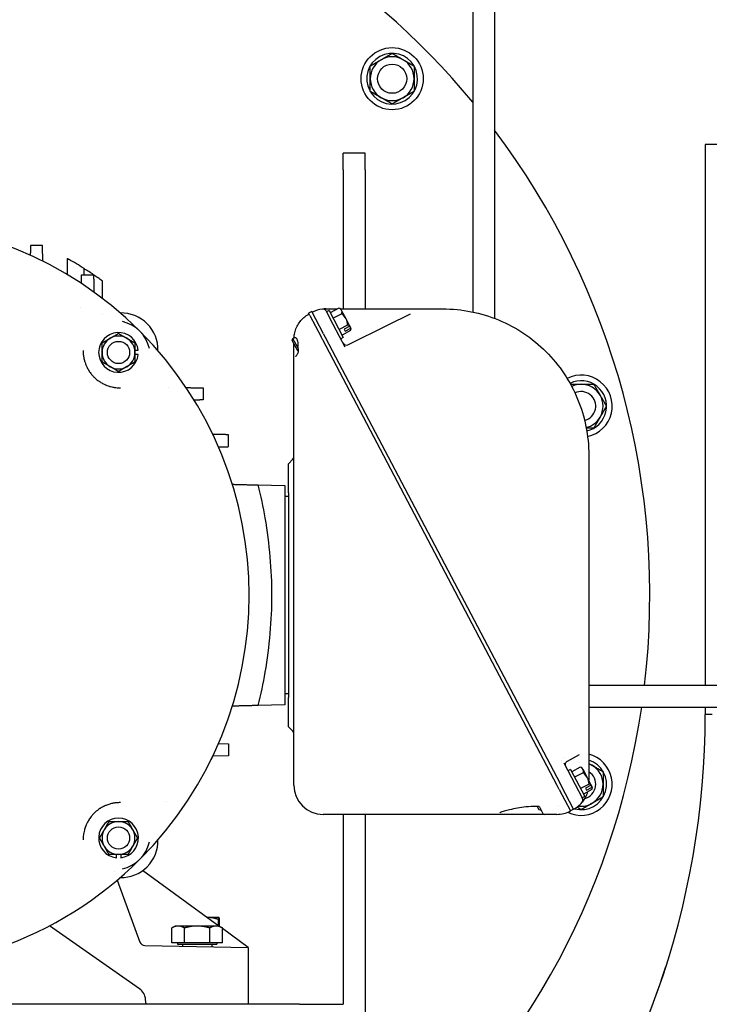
# Model space of a CAD drawing. Header units: inches. Extents: x 18 to 846, y -44 to 561.
# Tile 237 of 256: x 313 to 325, y 137 to 154. Entities that reach past the tile are written whole.
import ezdxf

# ---------------------------------------------------------------- set-up
doc = ezdxf.new("R2010")
doc.units = ezdxf.units.IN
doc.header["$LTSCALE"] = 24
doc.header["$MEASUREMENT"] = 0
doc.layers.add('Visible (ANSI)', color=7, linetype='Continuous', lineweight=30)

msp = doc.modelspace()

# ---------------------------------------------------------------- linework, layer by layer
at = {"layer": 'Visible (ANSI)'}
for p, q in [((320.92543, 155.85344), (320.92543, 149.11587)), ((321.30043, 155.85344), (321.30043, 149.00591)), ((319.16197, 152.90425), (319.17083, 152.90936)), ((319.17724, 152.88762), (319.17279, 152.88504)), ((319.18645, 152.8823), (319.17759, 152.87719)), ((326.80343, 151.97993), (324.90539, 151.97993)), ((324.90539, 151.97993), (324.90539, 142.73081)), ((325.02492, 151.97976), (324.90539, 151.97976)), ((319.08199, 151.83149), (318.70699, 151.83149)), ((318.70699, 151.54688), (318.70699, 151.83149)), ((319.08199, 151.54688), (319.08199, 151.83149)), ((318.70699, 151.54688), (318.70699, 149.16923)), ((319.08199, 151.54688), (319.08199, 149.16923)), ((313.98199, 150.03321), (313.97958, 149.75737)), ((314.27176, 149.75227), (314.2721, 149.85843)), ((314.22999, 149.75227), (314.43399, 149.75227)), ((314.58799, 149.3454), (314.58537, 149.64579)), ((314.21555, 149.20077), (314.21555, 149.20084)), ((318.17085, 149.12402), (318.11554, 149.09492)), ((318.23858, 148.9953), (318.17085, 149.12402)), ((318.41165, 149.16923), (318.60265, 149.16923)), ((318.41406, 149.13424), (318.42249, 149.11823)), ((318.46674, 149.14151), (318.42249, 149.11823)), ((318.42249, 149.11823), (318.53252, 148.90911)), ((318.46674, 149.14151), (318.70888, 148.68133)), ((318.6323, 149.17948), (318.48699, 149.10302)), ((318.60265, 149.16923), (318.61282, 149.16923)), ((318.66079, 149.16923), (320.04525, 149.16923)), ((318.68034, 149.1436), (318.66864, 149.16583)), ((318.75595, 148.9999), (318.68034, 149.1436)), ((320.04525, 149.16923), (320.41165, 149.16923)), ((314.59042, 149.0671), (314.59042, 149.06711)), ((318.13518, 149.05758), (318.11554, 149.09492)), ((318.13518, 149.05757), (318.32944, 148.6884)), ((318.37248, 148.74082), (318.23858, 148.9953)), ((318.68271, 149.08368), (318.5374, 149.00722)), ((318.82131, 148.87569), (318.75595, 148.9999)), ((319.47804, 148.89649), (319.85918, 149.08447)), ((318.53252, 148.90911), (318.64122, 148.70253)), ((318.78353, 148.89208), (318.63822, 148.81562)), ((318.83394, 148.79628), (318.68863, 148.71982)), ((318.82023, 148.87142), (318.7246, 148.8211)), ((318.7246, 148.8211), (318.74207, 148.78792)), ((318.74207, 148.78792), (318.83769, 148.83823)), ((318.78504, 148.5547), (319.47804, 148.89649)), ((318.83877, 148.84251), (318.82131, 148.87569)), ((318.84326, 148.83397), (318.83877, 148.84251)), ((317.8356, 148.62297), (317.84818, 148.66349)), ((317.8356, 148.62297), (317.92407, 148.45483)), ((317.84818, 148.66349), (317.87989, 148.68018)), ((317.92974, 148.50849), (317.84818, 148.66349)), ((318.34527, 148.65831), (318.32944, 148.6884)), ((318.34527, 148.65831), (318.34837, 148.65243)), ((318.34837, 148.65243), (318.35191, 148.6457)), ((318.35191, 148.6457), (322.36466, 141.01961)), ((318.37248, 148.74082), (318.37834, 148.72969)), ((318.40368, 148.68154), (318.37834, 148.72969)), ((318.40368, 148.68154), (318.40694, 148.67533)), ((318.40694, 148.67533), (322.41997, 141.04871)), ((318.64122, 148.70253), (318.73679, 148.52091)), ((318.70888, 148.68133), (318.66463, 148.65805)), ((315.14249, 148.46062), (315.19918, 148.46062)), ((317.86349, 148.54575), (317.86349, 148.56996)), ((317.86349, 148.51187), (317.86349, 148.54575)), ((317.86349, 148.37378), (317.86349, 148.51187)), ((317.92407, 148.45483), (317.9433, 148.44886)), ((317.93167, 148.50374), (317.93765, 148.49237)), ((315.19918, 148.38587), (315.14249, 148.38587)), ((317.86349, 141.01899), (317.86349, 148.37378)), ((315.71679, 147.8307), (315.7168, 147.8307)), ((316.3089, 147.8152), (316.3089, 147.6112)), ((317.84592, 146.59542), (317.76949, 146.51899)), ((322.91165, 146.66923), (322.91165, 141.76205)), ((317.76949, 146.01899), (317.76949, 146.51899)), ((317.2519, 146.15591), (317.70699, 146.14399)), ((317.70699, 146.14399), (317.70699, 142.39399)), ((317.76949, 145.95649), (317.70699, 145.95649)), ((317.76949, 146.01899), (317.76949, 142.51899)), ((322.91165, 142.73081), (327.46116, 142.73081)), ((317.76949, 142.58149), (317.70699, 142.58149)), ((317.70699, 142.39399), (317.2519, 142.38208)), ((317.76949, 142.01899), (317.76949, 142.51899)), ((322.91165, 142.35581), (327.46116, 142.35581)), ((324.90539, 142.35581), (324.90539, 142.22995)), ((325.02492, 142.22976), (324.90539, 142.22976)), ((317.84592, 141.94257), (317.76949, 142.01899)), ((316.57135, 141.731), (316.74139, 141.72654)), ((316.74139, 141.72654), (316.74139, 141.52254)), ((322.91165, 141.76205), (322.91165, 141.10216)), ((322.74513, 141.53783), (322.5396, 141.42271)), ((316.47857, 141.51566), (316.44669, 141.46045)), ((316.74139, 141.52254), (316.47857, 141.51566)), ((322.48307, 141.40125), (322.67708, 141.03254)), ((322.5396, 141.42271), (322.53821, 141.42193)), ((322.59945, 141.28745), (322.5552, 141.26417)), ((322.59945, 141.28745), (322.84159, 140.82727)), ((322.76501, 141.32542), (322.6197, 141.24896)), ((322.81542, 141.22962), (322.67011, 141.15316)), ((322.81305, 141.28954), (322.80135, 141.31177)), ((322.88866, 141.14583), (322.81305, 141.28954)), ((322.42323, 141.04253), (322.41997, 141.04871)), ((322.42323, 141.04253), (322.4457, 140.99982)), ((322.67708, 141.03254), (322.67898, 141.02894)), ((322.67898, 141.02894), (322.79726, 140.80414)), ((322.91624, 141.03802), (322.77093, 140.96156)), ((322.95402, 141.02163), (322.88866, 141.14583)), ((322.97148, 140.98844), (322.95402, 141.02163)), ((322.36466, 141.01961), (322.3682, 141.0129)), ((322.40266, 140.9474), (322.3682, 141.0129)), ((322.40266, 140.9474), (322.59749, 140.57713)), ((322.6528, 140.60623), (322.4457, 140.99982)), ((322.96665, 140.94222), (322.82134, 140.86576)), ((322.95294, 141.01735), (322.85732, 140.96704)), ((322.85732, 140.96704), (322.87478, 140.93385)), ((322.87478, 140.93385), (322.9704, 140.98417)), ((322.97598, 140.9799), (322.97148, 140.98844)), ((315.67456, 140.73699), (315.67451, 140.73699)), ((322.80379, 140.79173), (322.79726, 140.80414)), ((322.84159, 140.82727), (322.79734, 140.80399)), ((321.46471, 140.51899), (318.36349, 140.51899)), ((318.70699, 140.51899), (318.70699, 137.26899)), ((319.08199, 140.51899), (319.08199, 136.89399)), ((321.38716, 140.54639), (321.38715, 140.54639)), ((321.75503, 140.51899), (321.46471, 140.51899)), ((322.15126, 140.51899), (321.75503, 140.51899)), ((322.02761, 140.65621), (322.05679, 140.60076)), ((322.05073, 140.65567), (322.05075, 140.65567)), ((322.05679, 140.60076), (322.09663, 140.58839)), ((322.0662, 140.64622), (322.12447, 140.53548)), ((322.12447, 140.53548), (322.12471, 140.53502)), ((322.36349, 140.51899), (322.15126, 140.51899)), ((322.6528, 140.60623), (322.59749, 140.57713)), ((314.82387, 139.7768), (314.82387, 139.83349)), ((314.89862, 139.83349), (314.89862, 139.7768)), ((314.78577, 139.54655), (314.78577, 139.54655)), ((316.57892, 138.6085), (315.27401, 139.55657)), ((314.84055, 139.39603), (315.22742, 138.33312)), ((316.37963, 138.75518), (316.37703, 138.75518)), ((316.58161, 138.75518), (316.37963, 138.75518)), ((316.57183, 138.61365), (316.57183, 138.72168)), ((316.58199, 138.75518), (316.58161, 138.75518)), ((316.58199, 138.75518), (316.58238, 138.75496)), ((316.59139, 138.60307), (316.59139, 138.72168)), ((315.219, 137.53586), (313.68061, 138.61305)), ((315.83199, 138.6085), (315.77398, 138.575)), ((315.77398, 138.321), (315.77398, 138.575)), ((315.88223, 138.6085), (315.83199, 138.6085)), ((316.20699, 138.6085), (315.88223, 138.6085)), ((315.99049, 138.321), (315.99049, 138.575)), ((316.53175, 138.6085), (316.20699, 138.6085)), ((316.4235, 138.321), (316.4235, 138.575)), ((316.58199, 138.6085), (316.53175, 138.6085)), ((316.58199, 138.6085), (316.64, 138.575)), ((316.64, 138.321), (316.64, 138.575)), ((317.08199, 138.24299), (316.64, 138.56411)), ((315.31042, 138.27392), (317.08199, 138.24299)), ((315.99049, 138.321), (315.77398, 138.321)), ((315.86949, 138.321), (315.86949, 138.29599)), ((315.86949, 138.29599), (316.54449, 138.29599)), ((315.95699, 138.29599), (315.95699, 138.26263)), ((316.4235, 138.321), (315.99049, 138.321)), ((316.64, 138.321), (316.4235, 138.321)), ((316.45699, 138.29599), (316.45699, 138.2539)), ((316.54449, 138.321), (316.54449, 138.29599)), ((317.08199, 138.24299), (317.08199, 137.26899)), ((315.33199, 137.26899), (315.32465, 137.35286)), ((317.95699, 137.26899), (303.45699, 137.26899)), ((317.95699, 137.26899), (318.70699, 137.26899))]:
    msp.add_line(p, q, dxfattribs=at)
for centre, radius in [((319.54583, 153.10783), 0.5315), ((319.54583, 153.10783), 0.25014), ((319.54583, 153.10783), 0.25), ((314.86124, 148.42324), 0.19), ((314.86124, 140.11474), 0.19)]:
    msp.add_circle(centre, radius, dxfattribs=at)
for centre, radius, start, end in [((310.70699, 144.26899), 13.25, 103.059522, 351.697975), ((310.70699, 144.26899), 13.25, 39.537979, 76.856481), ((319.54583, 153.10783), 0.4345, 212.060851, 207.939149), ((319.54583, 153.10783), 0.375, 120, 180), ((319.54583, 153.10783), 0.375, 60, 120), ((319.54583, 153.10783), 0.375, 0, 60), ((319.54583, 153.10783), 0.375, 180, 240), ((319.54583, 153.10783), 0.375, 300, 0), ((319.54583, 153.10783), 0.4345, 207.939149, 210.846066), ((319.54583, 153.10783), 0.375, 240, 300), ((310.70699, 144.26899), 13.25, 353.333542, 36.917172), ((310.70699, 144.26899), 6.39, 45, 135), ((310.70699, 144.26899), 6.62962, 57.469035, 60.146881), ((310.70699, 144.26899), 6.62962, 55.800829, 57.469034), ((318.41165, 148.66923), 0.5, 96.614114, 117.90455), ((318.36097, 149.1063), 0.06, 27.752796, 96.614114), ((318.54356, 148.88814), 0.30456, 65.751529, 73.059723), ((314.90721, 148.46921), 0.63, 358.496613, 91.503387), ((314.787, 148.349), 0.62, 13.110682, 76.889318), ((318.54356, 148.88814), 0.24, 27.752796, 54.564182), ((318.54356, 148.88814), 0.24, 0.941411, 27.752796), ((310.70699, 144.26899), 6.39, 315, 45), ((318.54356, 148.88814), 0.30456, 342.44587, 349.754064), ((314.86124, 148.42324), 0.34, 6.311077, 353.688923), ((314.86124, 148.42324), 0.28125, 120, 180), ((314.86124, 148.42324), 0.28125, 60, 120), ((314.86124, 148.42324), 0.28125, 0, 60), ((318.7585, 148.60851), 0.06, 207.752796, 296.252796), ((314.86124, 148.42324), 0.28125, 180, 240), ((314.86124, 148.42324), 0.28125, 300, 0), ((314.86124, 148.42324), 0.28125, 240, 300), ((322.78106, 147.50423), 0.5315, 282.013944, 116.81118), ((322.78106, 147.50423), 0.4345, 282.832747, 115.993645), ((322.78106, 147.50423), 0.375, 90, 115.568374), ((322.78106, 147.50423), 0.375, 30, 90), ((322.78106, 147.50423), 0.25014, 283.752668, 115.073033), ((322.78106, 147.50423), 0.25, 283.752695, 115.073003), ((322.78106, 147.50423), 0.375, 330, 30), ((322.78106, 147.50423), 0.375, 283.258667, 330), ((317.80349, 146.63785), 0.06, 315, 0), ((310.73687, 142.22995), 14.16852, 320.804643, 0), ((317.80349, 141.90014), 0.06, 0, 45), ((322.78106, 141.03375), 0.5315, 244.235086, 75.777642), ((322.78106, 141.03375), 0.5315, 128.56489, 128.564955), ((322.78106, 141.03375), 0.5315, 121.834425, 121.834777), ((322.56753, 141.36959), 0.06, 119.252796, 207.752796), ((322.78106, 141.03375), 0.4345, 254.802359, 72.510334), ((322.78106, 141.03375), 0.375, 94.610613, 94.611037), ((322.78106, 141.03375), 0.375, 60, 69.621612), ((322.78106, 141.03375), 0.375, 0, 60), ((322.67627, 141.03408), 0.30456, 65.751529, 73.059723), ((322.67627, 141.03408), 0.24, 27.752796, 54.564182), ((322.78106, 141.03375), 0.25014, 284.340515, 58.530537), ((322.78106, 141.03375), 0.25, 284.371333, 58.511481), ((322.67627, 141.03408), 0.24, 0.941411, 27.752796), ((322.78106, 141.03375), 0.375, 300, 0), ((318.36349, 141.01899), 0.5, 180, 270), ((322.67627, 141.03408), 0.30456, 342.44587, 349.754064), ((322.41165, 141.04423), 0.5, 298.836453, 320.404455), ((322.78106, 141.03375), 0.375, 262.74275, 300), ((322.78106, 141.03375), 0.25, 267.036385, 267.036601), ((322.78106, 141.03375), 0.25014, 267.054461, 267.054677), ((322.75069, 140.76379), 0.06, 320.404455, 27.752796), ((322.78106, 141.03375), 0.25, 275.906279, 275.907081), ((322.78106, 141.03375), 0.25014, 275.914506, 275.915317), ((322.78106, 141.03375), 0.25014, 279.496053, 279.496832), ((322.78106, 141.03375), 0.25, 279.504076, 279.504869), ((322.15126, 140.54899), 0.03, 207.752796, 270), ((322.36349, 141.01899), 0.5, 270, 297.90455), ((322.78106, 141.03375), 0.5315, 222.938398, 222.938508), ((314.86124, 140.11474), 0.34, 276.311077, 263.688923), ((314.86124, 140.11474), 0.28125, 90, 150), ((314.86124, 140.11474), 0.28125, 30, 90), ((314.86124, 140.11474), 0.28125, 150, 210), ((314.86124, 140.11474), 0.28125, 330, 30), ((314.90721, 140.06878), 0.63, 268.496613, 1.503387), ((314.787, 140.18899), 0.62, 283.110682, 346.889318), ((314.86124, 140.11474), 0.28125, 210, 270), ((314.86124, 140.11474), 0.28125, 270, 330), ((310.70699, 144.26899), 6.39, 289.067938, 315), ((315.31199, 138.3639), 0.09, 200, 269), ((310.73681, 142.22976), 14.16852, 320.822425, 342.285752), ((315.07561, 137.33107), 0.25, 5, 55)]:
    msp.add_arc(centre, radius, start, end, dxfattribs=at)
for centre, major_axis, ratio, start_param, end_param in [((310.70699, 144.26899), (5.4375, -3.7928), 0.99999995, 1.55497023, 1.58284578), ((318.41168, 148.66918), (-0.23272, 0.44261), 0.99991432, 5.79915687, 5.91458844), ((318.46795, 149.03184), (0.21239, 0.11176), 0.5, 0, 0.46794695), ((318.46795, 149.03184), (0.21239, 0.11176), 0.5, 5.81523836, 6.28318531), ((318.61917, 148.74444), (0.21239, 0.11176), 0.5, 0.15689287, 0.46794695), ((318.53483, 148.90473), (0.26747, 0.14074), 0.8660254, 5.61397785, 5.6298595), ((318.61917, 148.74444), (0.21239, 0.11176), 0.5, 5.81523836, 6.12629244), ((318.55229, 148.87155), (-0.26747, -0.14074), 0.8660254, 2.47238519, 2.48826685), ((314.58695, 148.22401), (0.2034, -0.50048), 0.52167106, 4.031258, 4.0503208), ((322.60066, 141.17778), (0.21239, 0.11176), 0.5, 0, 0.46794695), ((322.60066, 141.17778), (0.21239, 0.11176), 0.5, 5.81523836, 6.28318531), ((322.75189, 140.89038), (0.21239, 0.11176), 0.5, 0.15689287, 0.46794695), ((322.66754, 141.05067), (0.26747, 0.14074), 0.8660254, 5.61397785, 5.6298595), ((322.75189, 140.89038), (0.21239, 0.11176), 0.5, 5.81523836, 6.12629244), ((322.685, 141.01748), (-0.26747, -0.14074), 0.8660254, 2.47238519, 2.48826685), ((314.58694, 140.31394), (-0.20341, -0.50041), 0.52169739, 5.37450757, 5.3935731)]:
    msp.add_ellipse(centre, major_axis=major_axis, ratio=ratio, start_param=start_param, end_param=end_param, dxfattribs=at)
for points, weights in [([(319.35833, 153.43259), (319.44535, 153.48283), (319.54583, 153.54084)], [1, 1.0379548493, 1]), ([(319.54583, 153.54084), (319.64631, 153.48283), (319.73333, 153.43259)], [1, 1.0379548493, 1]), ([(319.17083, 153.32433), (319.27131, 153.38235), (319.35833, 153.43259)], [1, 1.0379548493, 1]), ([(319.17083, 153.10783), (319.17083, 153.20831), (319.17083, 153.32433)], [1, 1.0379548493, 1]), ([(319.73333, 153.43259), (319.82035, 153.38235), (319.92083, 153.32433)], [1, 1.0379548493, 1]), ([(319.92083, 153.32433), (319.92083, 153.20831), (319.92083, 153.10783)], [1, 1.0379548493, 1]), ([(319.17083, 152.89132), (319.17083, 153.00735), (319.17083, 153.10783)], [1, 1.0379548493, 1]), ([(319.92083, 153.10783), (319.92083, 153.00735), (319.92083, 152.89132)], [1, 1.0379548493, 1]), ([(319.35833, 152.78307), (319.27131, 152.83331), (319.17083, 152.89132)], [1, 1.0379548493, 1]), ([(319.92083, 152.89132), (319.82035, 152.83331), (319.73333, 152.78307)], [1, 1.0379548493, 1]), ([(319.54583, 152.67481), (319.44535, 152.73283), (319.35833, 152.78307)], [1, 1.0379548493, 1]), ([(319.73333, 152.78307), (319.64631, 152.73283), (319.54583, 152.67481)], [1, 1.0379548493, 1]), ([(313.35499, 150.25422), (313.35277, 150.16936), (313.3506, 150.0865)], [1.0549012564, 1.05173246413, 1.04839677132]), ([(313.55899, 150.25422), (313.45633, 150.25422), (313.35499, 150.25422)], [1.96037653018, 1.96726307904, 1.9737004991]), ([(313.56608, 149.98369), (313.5626, 150.11646), (313.55899, 150.25422)], [1.05183626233, 1.05725885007, 1.06225025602]), ([(314.22607, 149.60267), (314.22801, 149.67673), (314.22999, 149.75227)], [1.01969181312, 1.0208002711, 1.02177256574]), ([(314.43399, 149.75227), (314.43797, 149.60034), (314.44181, 149.4539)], [1.0260581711, 1.02435136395, 1.02210996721]), ([(314.57999, 148.58562), (314.65536, 148.62913), (314.72062, 148.66681)], [1.97854999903, 2.13159137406, 2.13159137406]), ([(314.72062, 148.66681), (314.78588, 148.70449), (314.86124, 148.748)], [2.13159137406, 2.13159137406, 1.97854999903]), ([(314.86124, 148.748), (314.93661, 148.70449), (315.00187, 148.66681)], [1.97854999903, 2.13159137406, 2.13159137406]), ([(315.00187, 148.66681), (315.06713, 148.62913), (315.14249, 148.58562)], [2.13159137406, 2.13159137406, 1.97854999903]), ([(314.57999, 148.42324), (314.57999, 148.49861), (314.57999, 148.58562)], [2.13159137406, 2.13159137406, 1.97854999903]), ([(315.14249, 148.58562), (315.14249, 148.49861), (315.14249, 148.42324)], [1.97854999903, 2.13159137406, 2.13159137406]), ([(314.57999, 148.26086), (314.57999, 148.34788), (314.57999, 148.42324)], [1.97854999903, 2.13159137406, 2.13159137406]), ([(315.14249, 148.42324), (315.14249, 148.34788), (315.14249, 148.26086)], [2.13159137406, 2.13159137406, 1.97854999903]), ([(314.72062, 148.17968), (314.65536, 148.21736), (314.57999, 148.26086)], [2.13159137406, 2.13159137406, 1.97854999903]), ([(314.86124, 148.09849), (314.78588, 148.14199), (314.72062, 148.17968)], [1.97854999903, 2.13159137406, 2.13159137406]), ([(315.00187, 148.17968), (314.93661, 148.14199), (314.86124, 148.09849)], [2.13159137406, 2.13159137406, 1.97854999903]), ([(315.14249, 148.26086), (315.06713, 148.21736), (315.00187, 148.17968)], [1.97854999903, 2.13159137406, 2.13159137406]), ([(316.01758, 147.82282), (316.16055, 147.81908), (316.3089, 147.8152)], [1.04700258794, 1.05306024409, 1.05862236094]), ([(322.59931, 147.87923), (322.69498, 147.87923), (322.78106, 147.87923)], [1.00956439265, 1.03234286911, 1]), ([(322.78106, 147.87923), (322.88155, 147.87923), (322.99757, 147.87923)], [1, 1.0379548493, 1]), ([(322.99757, 147.87923), (323.05558, 147.77875), (323.10582, 147.69173)], [1, 1.0379548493, 1]), ([(316.3089, 147.6112), (316.23152, 147.60917), (316.15571, 147.60719)], [1.04898438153, 1.04597303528, 1.04282346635]), ([(323.10582, 147.69173), (323.15606, 147.60471), (323.21408, 147.50423)], [1, 1.0379548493, 1]), ([(323.21408, 147.50423), (323.15606, 147.40375), (323.10582, 147.31673)], [1, 1.0379548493, 1]), ([(323.10582, 147.31673), (323.05558, 147.22971), (322.99757, 147.12923)], [1, 1.0379548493, 1]), ([(322.99757, 147.12923), (322.92951, 147.12923), (322.86896, 147.12923)], [1, 1.0219219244, 1.01852056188]), ([(316.74139, 147.01544), (316.60488, 147.01902), (316.47332, 147.02246)], [1.06133826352, 1.05640309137, 1.05104482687]), ([(316.74139, 146.81144), (316.74139, 146.91281), (316.74139, 147.01544)], [1.9691186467, 1.9629785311, 1.95638862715]), ([(316.57135, 146.80699), (316.65533, 146.80919), (316.74139, 146.81144)], [1.04782049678, 1.05119405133, 1.05439619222]), ([(316.80844, 146.16752), (317.02309, 146.1619), (317.2519, 146.15591)], [1.03702229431, 1.04566916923, 1.05319756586]), ([(317.2519, 142.38208), (317.02309, 142.37608), (316.80844, 142.37046)], [1.05319756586, 1.04566916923, 1.03702229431]), ([(322.91165, 141.39138), (322.94032, 141.37482), (322.96856, 141.35851)], [1.01642019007, 1.0120110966, 1]), ([(322.96856, 141.35851), (323.05558, 141.30827), (323.15606, 141.25026)], [1, 1.0379548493, 1]), ([(323.15606, 141.25026), (323.15606, 141.13424), (323.15606, 141.03375)], [1, 1.0379548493, 1]), ([(323.15606, 141.03375), (323.15606, 140.93327), (323.15606, 140.81725)], [1, 1.0379548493, 1]), ([(322.96856, 140.70899), (322.88155, 140.65875), (322.78106, 140.60074)], [1, 1.0379548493, 1]), ([(323.15606, 140.81725), (323.05558, 140.75924), (322.96856, 140.70899)], [1, 1.0379548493, 1]), ([(322.78106, 140.60074), (322.74355, 140.6224), (322.70907, 140.64231)], [1, 1.01384152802, 1.01758748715]), ([(314.61767, 140.25537), (314.65536, 140.32063), (314.69886, 140.39599)], [2.13159137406, 2.13159137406, 1.97854999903]), ([(314.69886, 140.39599), (314.78588, 140.39599), (314.86124, 140.39599)], [1.97854999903, 2.13159137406, 2.13159137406]), ([(314.86124, 140.39599), (314.93661, 140.39599), (315.02362, 140.39599)], [2.13159137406, 2.13159137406, 1.97854999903]), ([(315.02362, 140.39599), (315.06713, 140.32063), (315.10481, 140.25537)], [1.97854999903, 2.13159137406, 2.13159137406]), ([(314.53648, 140.11474), (314.57999, 140.1901), (314.61767, 140.25537)], [1.97854999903, 2.13159137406, 2.13159137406]), ([(315.10481, 140.25537), (315.14249, 140.1901), (315.186, 140.11474)], [2.13159137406, 2.13159137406, 1.97854999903]), ([(314.61767, 139.97412), (314.57999, 140.03938), (314.53648, 140.11474)], [2.13159137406, 2.13159137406, 1.97854999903]), ([(315.186, 140.11474), (315.14249, 140.03938), (315.10481, 139.97412)], [1.97854999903, 2.13159137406, 2.13159137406]), ([(314.69886, 139.83349), (314.65536, 139.90885), (314.61767, 139.97412)], [1.97854999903, 2.13159137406, 2.13159137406]), ([(315.10481, 139.97412), (315.06713, 139.90885), (315.02362, 139.83349)], [2.13159137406, 2.13159137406, 1.97854999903]), ([(314.86124, 139.83349), (314.78588, 139.83349), (314.69886, 139.83349)], [2.13159137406, 2.13159137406, 1.97854999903]), ([(315.02362, 139.83349), (314.93661, 139.83349), (314.86124, 139.83349)], [1.97854999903, 2.13159137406, 2.13159137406]), ([(316.37963, 138.75518), (316.37833, 138.75518), (316.37704, 138.75517)], [1, 1.00053089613, 1.00104694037]), ([(316.57183, 138.72168), (316.46883, 138.75518), (316.37963, 138.75518)], [1, 1.0379548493, 1]), ([(316.58161, 138.75518), (316.57707, 138.75518), (316.57183, 138.72168)], [1, 1.0379548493, 1]), ([(316.59139, 138.72168), (316.58615, 138.75518), (316.58161, 138.75518)], [1, 1.0379548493, 1]), ([(315.88223, 138.6085), (315.83199, 138.6085), (315.77398, 138.575)], [1, 1.0379548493, 1]), ([(315.99049, 138.575), (315.93247, 138.6085), (315.88223, 138.6085)], [1, 1.0379548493, 1]), ([(316.20699, 138.6085), (316.10651, 138.6085), (315.99049, 138.575)], [1, 1.0379548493, 1]), ([(316.4235, 138.575), (316.30747, 138.6085), (316.20699, 138.6085)], [1, 1.0379548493, 1]), ([(316.53175, 138.6085), (316.48151, 138.6085), (316.4235, 138.575)], [1, 1.0379548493, 1]), ([(316.64, 138.575), (316.58199, 138.6085), (316.53175, 138.6085)], [1, 1.0379548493, 1])]:
    msp.add_rational_spline(points, weights, degree=2, dxfattribs=at)
for points, knots in [([(313.98199, 150.03321), (313.98199, 150.03321), (313.98663, 150.03058), (313.99895, 150.02354), (314.00281, 150.02133), (314.00707, 150.01889)], [-1.574581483, -1.574581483, -1.574581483, -1.574581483, -1.39620241, -1.39620241, -1.33153741, -1.33153741, -1.33153741, -1.33153741]), ([(320.41165, 149.16923), (320.57527, 149.16923), (320.73889, 149.15312), (321.05985, 149.08927), (321.21719, 149.04155), (321.51952, 148.91631), (321.66452, 148.83881), (321.93662, 148.657), (322.06371, 148.5527), (322.29511, 148.3213), (322.39942, 148.19421), (322.58123, 147.92211), (322.65873, 147.77711), (322.78396, 147.47477), (322.83169, 147.31744), (322.89553, 146.99648), (322.91165, 146.83286), (322.91165, 146.66923)], [2.055174, 2.055174, 2.055174, 2.055174, 2.25152354, 2.25152354, 2.44787308, 2.44787308, 2.64422262, 2.64422262, 2.84057217, 2.84057217, 3.03692171, 3.03692171, 3.23327125, 3.23327125, 3.42962079, 3.42962079, 3.62597033, 3.62597033, 3.62597033, 3.62597033]), ([(317.86428, 148.67196), (317.8655, 148.69377), (317.86817, 148.71585), (317.87239, 148.73791), (317.87823, 148.76845), (317.88704, 148.79892), (317.89877, 148.82848), (317.91035, 148.85764), (317.92477, 148.88589), (317.9417, 148.91249), (317.95868, 148.93917), (317.97819, 148.96418), (317.99964, 148.98694), (318.02152, 149.01016), (318.04542, 149.03102), (318.07053, 149.04918), (318.08343, 149.0585), (318.09665, 149.06712), (318.11006, 149.07501), (318.11414, 149.0774), (318.11823, 149.07973), (318.12234, 149.08199)], [4.7706456, 4.7706456, 4.7706456, 4.7706456, 4.9060752, 4.9060752, 4.9060752, 5.09358262, 5.09358262, 5.09358262, 5.2785053, 5.2785053, 5.2785053, 5.46396692, 5.46396692, 5.46396692, 5.65318583, 5.65318583, 5.65318583, 5.7503813, 5.7503813, 5.7503813, 5.77989426, 5.77989426, 5.77989426, 5.77989426]), ([(317.87989, 148.68018), (317.88025, 148.68036), (317.88062, 148.68053), (317.88374, 148.68173), (317.88679, 148.6815), (317.89292, 148.67855), (317.89593, 148.67617), (317.90169, 148.66993), (317.90439, 148.66639), (317.90712, 148.66218)], [-0.22345189, -0.22345189, -0.22345189, -0.22345189, -0.212444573, -0.212444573, -0.130786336, -0.130786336, -0.059892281, -0.059892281, -0.000002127, -0.000002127, -0.000002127, -0.000002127]), ([(317.90712, 148.66218), (317.90878, 148.65961), (317.9104, 148.65684), (317.91742, 148.64343), (317.92257, 148.62944), (317.92937, 148.59784), (317.93098, 148.58025), (317.93098, 148.56386), (317.93098, 148.55106), (317.93004, 148.53776), (317.92836, 148.52465)], [-0.285180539, -0.285180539, -0.285180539, -0.285180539, -0.249782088, -0.249782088, -0.124891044, -0.124891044, 0, 0, 0, 0.097558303, 0.097558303, 0.097558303, 0.097558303]), ([(314.25599, 148.44799), (314.25599, 148.42961), (314.25679, 148.41064), (314.25857, 148.39108), (314.25976, 148.37794), (314.26137, 148.36476), (314.26343, 148.35148), (314.26444, 148.34498), (314.26555, 148.33847), (314.26677, 148.33196), (314.26756, 148.32774), (314.2684, 148.32352), (314.26928, 148.3193), (314.27149, 148.30871), (314.27399, 148.29809), (314.27679, 148.28746), (314.27812, 148.2824), (314.27952, 148.27735), (314.28099, 148.27229), (314.2852, 148.2578), (314.28999, 148.24325), (314.29536, 148.22877), (314.29584, 148.2275), (314.29631, 148.22623), (314.2968, 148.22496), (314.29838, 148.22078), (314.30001, 148.2166), (314.30169, 148.21244), (314.30788, 148.19707), (314.31465, 148.18201), (314.32205, 148.16715), (314.32255, 148.16616), (314.32305, 148.16516), (314.32355, 148.16417), (314.32858, 148.1542), (314.3339, 148.14432), (314.33946, 148.13462), (314.34499, 148.12498), (314.35077, 148.11548), (314.35684, 148.1061), (314.35841, 148.10367), (314.35999, 148.10125), (314.3616, 148.09883), (314.3696, 148.08682), (314.37808, 148.07499), (314.38695, 148.06348), (314.39137, 148.05774), (314.39588, 148.05208), (314.40048, 148.04652), (314.41319, 148.03116), (314.42655, 148.01647), (314.44058, 148.00245), (314.44182, 148.00121), (314.44306, 147.99998), (314.4443, 147.99876), (314.45106, 147.99212), (314.45798, 147.98561), (314.46504, 147.97928), (314.47334, 147.97182), (314.48184, 147.96458), (314.49057, 147.95755), (314.49131, 147.95694), (314.49206, 147.95634), (314.49281, 147.95575), (314.50398, 147.94682), (314.51552, 147.93823), (314.52728, 147.93009), (314.53305, 147.92609), (314.53888, 147.9222), (314.54474, 147.91842), (314.54507, 147.91821), (314.5454, 147.918), (314.54573, 147.91779), (314.55482, 147.91195), (314.56403, 147.90637), (314.57337, 147.90103), (314.58311, 147.89546), (314.593, 147.89016), (314.60295, 147.88516), (314.61868, 147.87725), (314.63461, 147.87005), (314.65086, 147.86352), (314.65379, 147.86234), (314.65674, 147.86118), (314.6597, 147.86004), (314.66105, 147.85952), (314.6624, 147.859), (314.66376, 147.85849), (314.67573, 147.85398), (314.68787, 147.84982), (314.7, 147.84607), (314.70661, 147.84403), (314.71322, 147.84211), (314.7198, 147.84031), (314.72204, 147.8397), (314.72427, 147.8391), (314.72651, 147.83851), (314.73985, 147.83502), (314.75316, 147.83201), (314.76638, 147.82945), (314.77075, 147.82861), (314.77511, 147.82781), (314.77946, 147.82707), (314.7832, 147.82642), (314.78693, 147.82582), (314.79066, 147.82525), (314.80658, 147.82281), (314.82239, 147.82102), (314.83804, 147.81982), (314.85022, 147.81889), (314.8623, 147.81833), (314.87414, 147.8181), (314.88109, 147.81797), (314.88796, 147.81796), (314.89472, 147.81805)], [0.0091953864, 0.0091953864, 0.0091953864, 0.0091953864, 0.0108364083, 0.0108364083, 0.0108364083, 0.0119383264, 0.0119383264, 0.0119383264, 0.0124774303, 0.0124774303, 0.0124774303, 0.0128264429, 0.0128264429, 0.0128264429, 0.0137020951, 0.0137020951, 0.0137020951, 0.0141184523, 0.0141184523, 0.0141184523, 0.0153101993, 0.0153101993, 0.0153101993, 0.0154150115, 0.0154150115, 0.0154150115, 0.0157594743, 0.0157594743, 0.0157594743, 0.0170311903, 0.0170311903, 0.0170311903, 0.0171164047, 0.0171164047, 0.0171164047, 0.0179714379, 0.0179714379, 0.0179714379, 0.0188214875, 0.0188214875, 0.0188214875, 0.0190415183, 0.0190415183, 0.0190415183, 0.0201365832, 0.0201365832, 0.0201365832, 0.0206825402, 0.0206825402, 0.0206825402, 0.022190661, 0.022190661, 0.022190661, 0.0223235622, 0.0223235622, 0.0223235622, 0.0230438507, 0.0230438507, 0.0230438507, 0.0238919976, 0.0238919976, 0.0238919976, 0.0239645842, 0.0239645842, 0.0239645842, 0.0250457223, 0.0250457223, 0.0250457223, 0.0255757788, 0.0255757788, 0.0255757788, 0.0256056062, 0.0256056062, 0.0256056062, 0.0264281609, 0.0264281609, 0.0264281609, 0.0272862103, 0.0272862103, 0.0272862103, 0.0286425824, 0.0286425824, 0.0286425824, 0.0288876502, 0.0288876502, 0.0288876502, 0.0289996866, 0.0289996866, 0.0289996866, 0.0299893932, 0.0299893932, 0.0299893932, 0.0305286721, 0.0305286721, 0.0305286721, 0.0307120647, 0.0307120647, 0.0307120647, 0.0318077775, 0.0318077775, 0.0318077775, 0.0321696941, 0.0321696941, 0.0321696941, 0.032480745, 0.032480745, 0.032480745, 0.0338107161, 0.0338107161, 0.0338107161, 0.0348451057, 0.0348451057, 0.0348451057, 0.0354517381, 0.0354517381, 0.0354517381, 0.0354517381]), ([(317.92836, 148.52465), (317.928, 148.52188), (317.92795, 148.5191), (317.92841, 148.51366), (317.92894, 148.51101), (317.92974, 148.50849)], [-0.0438107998, -0.0438107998, -0.0438107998, -0.0438107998, -0.0219053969, -0.0219053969, -0.0000009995, -0.0000009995, -0.0000009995, -0.0000009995]), ([(317.93167, 148.50374), (317.93126, 148.50453), (317.93089, 148.50532), (317.93056, 148.50611), (317.93024, 148.5069), (317.92996, 148.5077), (317.92974, 148.50849)], [0.0000000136, 0.0000000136, 0.0000000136, 0.0000000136, 0.0075113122, 0.0075113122, 0.0075113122, 0.0150258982, 0.0150258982, 0.0150258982, 0.0150258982]), ([(317.93102, 148.40525), (317.93228, 148.40753), (317.93355, 148.4101), (317.93533, 148.41426), (317.9359, 148.41568), (317.93665, 148.41771), (317.93685, 148.41827), (317.93765, 148.42054), (317.93823, 148.42231), (317.94041, 148.42969), (317.94175, 148.43586), (317.94352, 148.44916), (317.94389, 148.45653), (317.94345, 148.46689), (317.94318, 148.47008), (317.94243, 148.47585), (317.94198, 148.47849), (317.94097, 148.48304), (317.94045, 148.48504), (317.93952, 148.48795), (317.93914, 148.48901), (317.93837, 148.49091), (317.93798, 148.49176), (317.93765, 148.49237)], [0, 0, 0, 0, 0.030827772, 0.030827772, 0.04575343, 0.04575343, 0.05134639, 0.05134639, 0.068142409, 0.068142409, 0.119024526, 0.119024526, 0.173781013, 0.173781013, 0.198200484, 0.198200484, 0.21935112, 0.21935112, 0.236963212, 0.236963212, 0.248052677, 0.248052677, 0.259753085, 0.259753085, 0.259753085, 0.259753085]), ([(317.897, 148.3566), (317.897, 148.3566), (317.89713, 148.35669), (317.8979, 148.3573), (317.89897, 148.35825), (317.90234, 148.36175), (317.90496, 148.36484), (317.91205, 148.37419), (317.91683, 148.3813), (317.92477, 148.39425), (317.92789, 148.39961), (317.93102, 148.40525)], [0.019409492, 0.019409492, 0.019409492, 0.019409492, 0.037894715, 0.037894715, 0.083460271, 0.083460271, 0.152942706, 0.152942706, 0.258084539, 0.258084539, 0.324055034, 0.324055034, 0.324055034, 0.324055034]), ([(317.2519, 142.38208), (317.29953, 142.57061), (317.33999, 142.76025), (317.45051, 143.39496), (317.48699, 143.83999), (317.48699, 144.26899), (317.48699, 144.6989), (317.45035, 145.14484), (317.33961, 145.77953), (317.29931, 145.96827), (317.2519, 146.15591)], [-4.66182855, -4.66182855, -4.66182855, -4.66182855, -3.26903088, -3.26903088, 0, 0, 0, 3.27590991, 3.27590991, 4.66234251, 4.66234251, 4.66234251, 4.66234251]), ([(322.89113, 140.90248), (322.88839, 140.8932), (322.88537, 140.88397), (322.87226, 140.84756), (322.86021, 140.8215), (322.83893, 140.78416), (322.83129, 140.77201), (322.81492, 140.7483), (322.80614, 140.73669), (322.79693, 140.72555)], [0.00363718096, 0.00363718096, 0.00363718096, 0.00363718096, 0.00436881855, 0.00436881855, 0.00655322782, 0.00655322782, 0.00764543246, 0.00764543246, 0.0087376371, 0.0087376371, 0.0087376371, 0.0087376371]), ([(314.89472, 140.71993), (314.88107, 140.72012), (314.86709, 140.71987), (314.85278, 140.71912), (314.84658, 140.71879), (314.84031, 140.71836), (314.83398, 140.71784), (314.82571, 140.71716), (314.81735, 140.7163), (314.809, 140.71527), (314.8025, 140.71447), (314.796, 140.71357), (314.78948, 140.71255), (314.78612, 140.71203), (314.78276, 140.71149), (314.7794, 140.71091), (314.77205, 140.70965), (314.76467, 140.70825), (314.7573, 140.70671), (314.7467, 140.7045), (314.73609, 140.702), (314.72546, 140.69919), (314.70465, 140.69371), (314.6838, 140.68708), (314.66296, 140.67919), (314.66194, 140.67881), (314.66093, 140.67842), (314.65992, 140.67803), (314.64424, 140.672), (314.62888, 140.66538), (314.61373, 140.65812), (314.60986, 140.65627), (314.60601, 140.65437), (314.60217, 140.65244), (314.5922, 140.64741), (314.58232, 140.64209), (314.57262, 140.63652), (314.56344, 140.63126), (314.55439, 140.62576), (314.54544, 140.62001), (314.54499, 140.61973), (314.54454, 140.61944), (314.5441, 140.61915), (314.53156, 140.61104), (314.5192, 140.60243), (314.50717, 140.59337), (314.50224, 140.58966), (314.49735, 140.58587), (314.49254, 140.58202), (314.47557, 140.56845), (314.4594, 140.55408), (314.44402, 140.53894), (314.44282, 140.53777), (314.44163, 140.53659), (314.44045, 140.5354), (314.43251, 140.52746), (314.42477, 140.5193), (314.41728, 140.51095), (314.41147, 140.50448), (314.4058, 140.4979), (314.40025, 140.49118), (314.39867, 140.48927), (314.3971, 140.48735), (314.39555, 140.48542), (314.38656, 140.47427), (314.3779, 140.46275), (314.36969, 140.451), (314.36687, 140.44698), (314.36411, 140.44293), (314.3614, 140.43886), (314.35972, 140.43633), (314.35806, 140.43379), (314.35642, 140.43125), (314.35035, 140.42183), (314.34456, 140.41229), (314.33903, 140.40261), (314.33347, 140.39288), (314.32816, 140.38298), (314.32315, 140.37303), (314.31534, 140.35749), (314.30822, 140.34174), (314.30173, 140.32567), (314.29994, 140.32121), (314.29819, 140.31673), (314.29649, 140.31223), (314.29191, 140.30006), (314.2877, 140.28776), (314.28391, 140.27546), (314.28291, 140.27221), (314.28194, 140.26896), (314.28099, 140.26571), (314.27942, 140.26028), (314.27793, 140.25488), (314.27651, 140.24948), (314.2727, 140.23489), (314.26945, 140.22034), (314.26675, 140.2059), (314.26546, 140.19903), (314.26429, 140.19216), (314.26325, 140.18533), (314.26129, 140.17251), (314.25974, 140.15977), (314.25859, 140.14713), (314.25751, 140.13523), (314.25677, 140.12339), (314.25637, 140.11174), (314.25611, 140.1044), (314.25599, 140.09714), (314.25599, 140.08999)], [0.0089344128, 0.0089344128, 0.0089344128, 0.0089344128, 0.0101652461, 0.0101652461, 0.0101652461, 0.0106988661, 0.0106988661, 0.0106988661, 0.0113960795, 0.0113960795, 0.0113960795, 0.0119377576, 0.0119377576, 0.0119377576, 0.0122166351, 0.0122166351, 0.0122166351, 0.0128258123, 0.0128258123, 0.0128258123, 0.0137014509, 0.0137014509, 0.0137014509, 0.0154156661, 0.0154156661, 0.0154156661, 0.0154988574, 0.0154988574, 0.0154988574, 0.0167885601, 0.0167885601, 0.0167885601, 0.0171178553, 0.0171178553, 0.0171178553, 0.0179724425, 0.0179724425, 0.0179724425, 0.0187810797, 0.0187810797, 0.0187810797, 0.0188216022, 0.0188216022, 0.0188216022, 0.0199563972, 0.0199563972, 0.0199563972, 0.0204221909, 0.0204221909, 0.0204221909, 0.0220633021, 0.0220633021, 0.0220633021, 0.0221906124, 0.0221906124, 0.0221906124, 0.0230437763, 0.0230437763, 0.0230437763, 0.0237044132, 0.0237044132, 0.0237044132, 0.0238919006, 0.0238919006, 0.0238919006, 0.0249745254, 0.0249745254, 0.0249745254, 0.0253455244, 0.0253455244, 0.0253455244, 0.0255758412, 0.0255758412, 0.0255758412, 0.0264287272, 0.0264287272, 0.0264287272, 0.027287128, 0.027287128, 0.027287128, 0.0286277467, 0.0286277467, 0.0286277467, 0.0289992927, 0.0289992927, 0.0289992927, 0.0300030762, 0.0300030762, 0.0300030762, 0.0302688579, 0.0302688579, 0.0302688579, 0.0307123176, 0.0307123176, 0.0307123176, 0.031909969, 0.031909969, 0.031909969, 0.0324805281, 0.0324805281, 0.0324805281, 0.0335510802, 0.0335510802, 0.0335510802, 0.0345579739, 0.0345579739, 0.0345579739, 0.0351921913, 0.0351921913, 0.0351921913, 0.0351921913]), ([(322.01561, 140.65648), (321.95437, 140.6579), (321.89294, 140.65296), (321.73846, 140.6344), (321.64512, 140.61696), (321.52586, 140.58946), (321.49505, 140.58175), (321.45097, 140.56935), (321.43625, 140.56494), (321.41575, 140.5581), (321.40905, 140.55572), (321.39671, 140.55091), (321.39095, 140.54839), (321.38716, 140.54639)], [0, 0, 0, 0, 0.46679608, 0.46679608, 1.19943387, 1.19943387, 1.46097648, 1.46097648, 1.59800459, 1.59800459, 1.66952018, 1.66952018, 1.74386886, 1.74386886, 1.74386886, 1.74386886]), ([(322.0662, 140.64622), (322.06561, 140.64735), (322.06464, 140.64875), (322.0619, 140.65156), (322.05997, 140.65295), (322.05545, 140.65509), (322.05278, 140.65562), (322.05075, 140.65567)], [0, 0, 0, 0, 0.0224896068, 0.0224896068, 0.0497379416, 0.0497379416, 0.0833513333, 0.0833513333, 0.0833513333, 0.0833513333])]:
    msp.add_open_spline(points, degree=3, knots=knots, dxfattribs=at)
msp.add_open_spline([(322.05073, 140.65567), (322.03903, 140.65594), (322.02732, 140.65621), (322.01561, 140.65648)], degree=3, dxfattribs=at)

doc.saveas('drawing.dxf')
